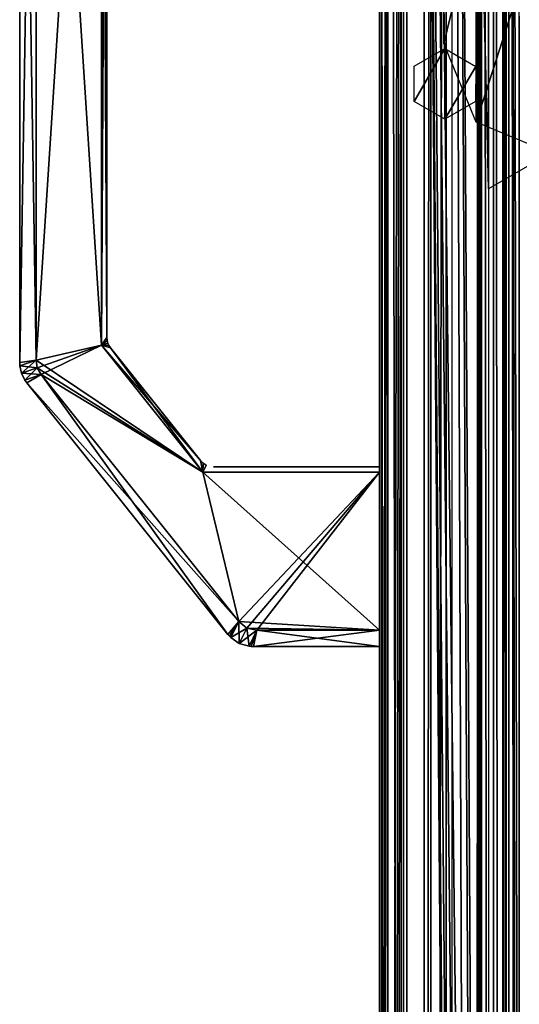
# Model space of a CAD drawing. Header units: millimetres. Extents: x -98 to 98, y -500 to 506.
# Tile 61 of 106: x -98 to -52, y 96 to 186. Entities that reach past the tile are written whole.
import ezdxf

# ---------------------------------------------------------------- set-up
doc = ezdxf.new("R2010")
doc.units = ezdxf.units.MM
doc.header["$LTSCALE"] = 65.185185
for name, color, linetype in [('1', 7, 'CONTINUOUS'), ('10', 7, 'CONTINUOUS'), ('1030', 7, 'CONTINUOUS'), ('1143', 7, 'CONTINUOUS'), ('1144', 7, 'CONTINUOUS'), ('1146', 7, 'CONTINUOUS'), ('1151', 7, 'CONTINUOUS'), ('1222', 7, 'CONTINUOUS'), ('1227', 7, 'CONTINUOUS'), ('1668', 7, 'CONTINUOUS'), ('1716', 7, 'CONTINUOUS'), ('29', 7, 'CONTINUOUS'), ('34', 7, 'CONTINUOUS'), ('451', 7, 'CONTINUOUS'), ('455', 7, 'CONTINUOUS'), ('456', 7, 'CONTINUOUS'), ('566', 7, 'CONTINUOUS'), ('567', 7, 'CONTINUOUS'), ('568', 7, 'CONTINUOUS'), ('569', 7, 'CONTINUOUS'), ('572', 7, 'CONTINUOUS'), ('573', 7, 'CONTINUOUS'), ('574', 7, 'CONTINUOUS'), ('575', 7, 'CONTINUOUS'), ('578', 7, 'CONTINUOUS'), ('579', 7, 'CONTINUOUS'), ('582', 7, 'CONTINUOUS'), ('583', 7, 'CONTINUOUS'), ('584', 7, 'CONTINUOUS'), ('585', 7, 'CONTINUOUS'), ('588', 7, 'CONTINUOUS'), ('589', 7, 'CONTINUOUS'), ('590', 7, 'CONTINUOUS'), ('595', 7, 'CONTINUOUS'), ('596', 7, 'CONTINUOUS'), ('597', 7, 'CONTINUOUS'), ('598', 7, 'CONTINUOUS'), ('603', 7, 'CONTINUOUS'), ('604', 7, 'CONTINUOUS'), ('609', 7, 'CONTINUOUS'), ('610', 7, 'CONTINUOUS'), ('611', 7, 'CONTINUOUS'), ('612', 7, 'CONTINUOUS'), ('614', 7, 'CONTINUOUS'), ('759', 7, 'CONTINUOUS'), ('760', 7, 'CONTINUOUS'), ('8', 7, 'CONTINUOUS'), ('891', 7, 'CONTINUOUS'), ('9', 7, 'CONTINUOUS'), ('989', 7, 'CONTINUOUS')]:
    doc.layers.add(name, color=color, linetype=linetype)

msp = doc.modelspace()

# ---------------------------------------------------------------- linework, layer by layer
at = {"layer": '1', "color": 7, "linetype": 'CONTINUOUS'}
for points in [[(-65, 484.5, -2.5), (-65, 484.5, -72.5), (-65, -484.5, -72.5), (-65, 484.5, -2.5)], [(-65, -484.5, -2.5), (-65, 484.5, -2.5), (-65, -484.5, -72.5), (-65, -484.5, -2.5)]]:
    msp.add_3dface(points, dxfattribs=at)
at = {"layer": '10', "color": 7, "linetype": 'CONTINUOUS'}
for points in [[(18.5, 484.5, -73), (-18.5, 484.5, -73), (-62.5, -484.5, -73), (18.5, 484.5, -73)], [(-62.5, -484.5, -73), (-18.5, 484.5, -73), (-62.5, 484.5, -73), (-62.5, -484.5, -73)], [(55.094, 434.525, -73), (18.5, 484.5, -73), (-62.5, -484.5, -73), (55.094, 434.525, -73)], [(55.094, 349.535, -73), (55.094, 434.525, -73), (-62.5, -484.5, -73), (55.094, 349.535, -73)], [(62.5, 346.145, -73), (55.094, 349.535, -73), (-62.5, -484.5, -73), (62.5, 346.145, -73)], [(28.241, 37.691, -73), (62.5, 346.145, -73), (-62.5, -484.5, -73), (28.241, 37.691, -73)]]:
    msp.add_3dface(points, dxfattribs=at)
at = {"layer": '1030', "color": 7, "linetype": 'CONTINUOUS'}
for points in [[(-53.583, 479.7, -149.513), (-53.583, -479.8, -149.513), (-53.139, -479.8, -150.569), (-53.583, 479.7, -149.513)], [(-53.136, 479.7, -150.573), (-53.583, 479.7, -149.513), (-53.139, -479.8, -150.569), (-53.136, 479.7, -150.573)], [(-53.136, 479.7, -150.573), (-53.139, -479.8, -150.569), (-52.182, -413.8, -151.001), (-53.136, 479.7, -150.573)], [(-52.182, -413.8, -151.001), (-52.181, -213.8, -151.001), (-53.136, 479.7, -150.573), (-52.182, -413.8, -151.001)], [(-52.181, -13.8, -151.001), (-52.181, 186.2, -151.001), (-53.136, 479.7, -150.573), (-52.181, -13.8, -151.001)], [(-52.181, -13.8, -151.001), (-53.136, 479.7, -150.573), (-52.181, -213.8, -151.001), (-52.181, -13.8, -151.001)], [(-52.151, 184.593, -151.005), (-52.181, 186.2, -151.001), (-52.151, -12.193, -151.005), (-52.151, 184.593, -151.005)], [(-52.151, -12.193, -151.005), (-52.181, 186.2, -151.001), (-52.181, -13.8, -151.001), (-52.151, -12.193, -151.005)]]:
    msp.add_3dface(points, dxfattribs=at)
at = {"layer": '1143', "color": 7, "linetype": 'CONTINUOUS'}
for points in [[(-64.809, -476.8, -142.397), (-62.809, -476.8, -142.397), (-62.809, 476.7, -142.397), (-64.809, -476.8, -142.397)], [(-64.809, 476.7, -142.397), (-64.809, -476.8, -142.397), (-62.809, 476.7, -142.397), (-64.809, 476.7, -142.397)]]:
    msp.add_3dface(points, dxfattribs=at)
at = {"layer": '1144', "color": 7, "linetype": 'CONTINUOUS'}
for points in [[(-64.809, 479.7, -145.397), (-64.809, 479.7, -202.57), (-64.809, -479.8, -202.57), (-64.809, 479.7, -145.397)], [(-64.809, 478.821, -143.276), (-64.809, 479.7, -145.397), (-64.809, -479.8, -202.57), (-64.809, 478.821, -143.276)], [(-64.809, 476.7, -142.397), (-64.809, 478.821, -143.276), (-64.809, -479.8, -202.57), (-64.809, 476.7, -142.397)], [(-64.809, -476.8, -142.397), (-64.809, 476.7, -142.397), (-64.809, -479.8, -202.57), (-64.809, -476.8, -142.397)]]:
    msp.add_3dface(points, dxfattribs=at)
at = {"layer": '1146', "color": 7, "linetype": 'CONTINUOUS'}
for points in [[(-64.809, -479.8, -202.57), (-64.809, 479.7, -202.57), (-64.223, 479.7, -203.984), (-64.809, -479.8, -202.57)], [(-64.223, -479.8, -203.984), (-64.809, -479.8, -202.57), (-64.223, 479.7, -203.984), (-64.223, -479.8, -203.984)], [(-62.809, -479.8, -204.57), (-64.223, -479.8, -203.984), (-62.809, 479.7, -204.57), (-62.809, -479.8, -204.57)], [(-62.809, 479.7, -204.57), (-64.223, -479.8, -203.984), (-64.223, 479.7, -203.984), (-62.809, 479.7, -204.57)]]:
    msp.add_3dface(points, dxfattribs=at)
at = {"layer": '1151', "color": 7, "linetype": 'CONTINUOUS'}
for points in [[(-58.35, -495.8, -334.63), (-58.35, 498.1, -334.63), (58.35, -495.8, -334.63), (-58.35, -495.8, -334.63)], [(58.35, -495.8, -334.63), (-58.35, 498.1, -334.63), (53.75, 484, -334.63), (58.35, -495.8, -334.63)]]:
    msp.add_3dface(points, dxfattribs=at)
at = {"layer": '1222', "color": 7, "linetype": 'CONTINUOUS'}
for points in [[(-55, -242.55, -2), (-55, -357.285, -2), (-62.5, 484.5, -2), (-55, -242.55, -2)], [(-62.5, 484.5, -2), (-55, -357.285, -2), (-55, -429.795, -2), (-62.5, 484.5, -2)], [(-55, -170.382, -2), (-55, -242.55, -2), (-62.5, 484.5, -2), (-55, -170.382, -2)], [(-55, 170.382, -2), (-55, -170.382, -2), (-62.5, 484.5, -2), (-55, 170.382, -2)], [(-55, 242.55, -2), (-55, 170.382, -2), (-62.5, 484.5, -2), (-55, 242.55, -2)], [(-62.5, -484.5, -2), (-62.5, 484.5, -2), (-55, -460.015, -2), (-62.5, -484.5, -2)], [(-55, -460.015, -2), (-62.5, 484.5, -2), (-55, -429.795, -2), (-55, -460.015, -2)], [(-24.966, 187.722, -2), (-55, 170.382, -2), (-55, 242.55, -2), (-24.966, 187.722, -2)]]:
    msp.add_3dface(points, dxfattribs=at)
at = {"layer": '1227', "color": 7, "linetype": 'CONTINUOUS'}
for points in [[(-61.812, 181.626, -4), (-59, 183.25, -4), (-61.825, 178.396, -4), (-61.812, 181.626, -4)], [(-61.825, 178.396, -4), (-59, 183.25, -4), (-59, 176.75, -4), (-61.825, 178.396, -4)], [(-59, 176.75, -4), (-59, 183.25, -4), (-56.175, 181.604, -4), (-59, 176.75, -4)], [(-56.188, 178.374, -4), (-59, 176.75, -4), (-56.175, 181.604, -4), (-56.188, 178.374, -4)]]:
    msp.add_3dface(points, dxfattribs=at)
at = {"layer": '1668', "color": 7, "linetype": 'CONTINUOUS'}
for points in [[(-80.234, 144.9, -44.5), (-80.234, 144.9, -28.5), (-65, 144.9, -44.5), (-80.234, 144.9, -44.5)], [(-65, 144.9, -44.5), (-80.234, 144.9, -28.5), (-65, 144.9, -28.5), (-65, 144.9, -44.5)]]:
    msp.add_3dface(points, dxfattribs=at)
at = {"layer": '1716', "color": 7, "linetype": 'CONTINUOUS'}
for points in [[(-48.909, 173.5, -153.98), (-56.12, 176.489, -153.98), (-48.909, 198.9, -153.98), (-48.909, 173.5, -153.98)], [(-48.909, 198.9, -153.98), (-56.12, 176.489, -153.98), (-56.12, 195.911, -153.98), (-48.909, 198.9, -153.98)], [(-56.12, 176.489, -153.98), (-59.109, 183.7, -153.98), (-56.12, 195.911, -153.98), (-56.12, 176.489, -153.98)], [(-56.12, 195.911, -153.98), (-59.109, 183.7, -153.98), (-59.109, 188.7, -153.98), (-56.12, 195.911, -153.98)]]:
    msp.add_3dface(points, dxfattribs=at)
at = {"layer": '29', "color": 7, "linetype": 'CONTINUOUS'}
for points in [[(-65, 484.5, -2.5), (-65, -484.5, -2.5), (-64.268, -484.5, -0.732), (-65, 484.5, -2.5)], [(-65, 484.5, -2.5), (-64.268, -484.5, -0.732), (-64.268, 484.5, -0.732), (-65, 484.5, -2.5)], [(-64.268, -484.5, -0.732), (-62.5, -484.5), (-64.268, 484.5, -0.732), (-64.268, -484.5, -0.732)], [(-64.268, 484.5, -0.732), (-62.5, -484.5), (-62.5, 484.5), (-64.268, 484.5, -0.732)]]:
    msp.add_3dface(points, dxfattribs=at)
at = {"layer": '34', "color": 7, "linetype": 'CONTINUOUS'}
for points in [[(-65, -484.5, -72.5), (-65, 484.5, -72.5), (-64.268, 484.5, -74.268), (-65, -484.5, -72.5)], [(-65, -484.5, -72.5), (-64.268, 484.5, -74.268), (-64.268, -484.5, -74.268), (-65, -484.5, -72.5)], [(-64.268, 484.5, -74.268), (-62.5, 484.5, -75), (-64.268, -484.5, -74.268), (-64.268, 484.5, -74.268)], [(-64.268, -484.5, -74.268), (-62.5, 484.5, -75), (-62.5, -484.5, -75), (-64.268, -484.5, -74.268)]]:
    msp.add_3dface(points, dxfattribs=at)
at = {"layer": '451', "color": 7, "linetype": 'CONTINUOUS'}
for points in [[(-65, -496.2), (-65, -496.2, 2), (-65, 496.2, 2), (-65, -496.2)], [(-65, 496.2), (-65, -496.2), (-65, 496.2, 2), (-65, 496.2)]]:
    msp.add_3dface(points, dxfattribs=at)
at = {"layer": '455', "color": 7, "linetype": 'CONTINUOUS'}
for points in [[(-65, -496.2), (-65, 496.2), (55.094, -434.525), (-65, -496.2)], [(55.094, -434.525), (-65, 496.2), (55.094, -349.535), (55.094, -434.525)], [(55.094, -349.535), (-65, 496.2), (65, -345), (55.094, -349.535)], [(65, -345), (-65, 496.2), (55.094, 349.535), (65, -345)]]:
    msp.add_3dface(points, dxfattribs=at)
at = {"layer": '456', "color": 7, "linetype": 'CONTINUOUS'}
for points in [[(-65, 496.2, 2), (-65, -496.2, 2), (55.094, 434.525, 2), (-65, 496.2, 2)], [(55.094, 434.525, 2), (-65, -496.2, 2), (55.094, 349.535, 2), (55.094, 434.525, 2)], [(55.094, 349.535, 2), (-65, -496.2, 2), (65, 345, 2), (55.094, 349.535, 2)], [(65, 345, 2), (-65, -496.2, 2), (55.094, -349.535, 2), (65, 345, 2)]]:
    msp.add_3dface(points, dxfattribs=at)
at = {"layer": '566', "color": 7, "linetype": 'CONTINUOUS'}
for points in [[(-60.892, 483.7, -335.13), (-60.892, -483.8, -335.13), (-60.892, 483.7, -239.06), (-60.892, 483.7, -335.13)], [(-60.892, 483.7, -239.06), (-60.892, -483.8, -335.13), (-60.892, 479.7, -239.06), (-60.892, 483.7, -239.06)], [(-60.892, -479.8, -205.07), (-60.892, 479.7, -205.07), (-60.892, -479.8, -239.06), (-60.892, -479.8, -205.07)], [(-60.892, -479.8, -239.06), (-60.892, 479.7, -205.07), (-60.892, -483.8, -335.13), (-60.892, -479.8, -239.06)], [(-60.892, -483.8, -335.13), (-60.892, 479.7, -205.07), (-60.892, 479.7, -239.06), (-60.892, -483.8, -335.13)]]:
    msp.add_3dface(points, dxfattribs=at)
at = {"layer": '567', "color": 7, "linetype": 'CONTINUOUS'}
for points in [[(-53.978, -483.214, -337.13), (-58.892, 483.7, -337.13), (-53.392, -481.8, -337.13), (-53.978, -483.214, -337.13)], [(-55.392, -483.8, -337.13), (-58.892, 483.7, -337.13), (-53.978, -483.214, -337.13), (-55.392, -483.8, -337.13)], [(-58.892, 483.7, -337.13), (-53.392, 481.7, -337.13), (-53.392, -481.8, -337.13), (-58.892, 483.7, -337.13)], [(-58.892, -483.8, -337.13), (-58.892, 483.7, -337.13), (-55.392, -483.8, -337.13), (-58.892, -483.8, -337.13)]]:
    msp.add_3dface(points, dxfattribs=at)
at = {"layer": '568', "color": 7, "linetype": 'CONTINUOUS'}
for points in [[(-53.392, -481.8, -337.13), (-53.392, 481.7, -337.13), (-53.392, -481.8, -335.13), (-53.392, -481.8, -337.13)], [(-53.392, 481.7, -337.13), (-53.392, 481.7, -335.13), (-53.392, -481.8, -335.13), (-53.392, 481.7, -337.13)]]:
    msp.add_3dface(points, dxfattribs=at)
at = {"layer": '569', "color": 7, "linetype": 'CONTINUOUS'}
for points in [[(-60.306, -483.8, -336.544), (-60.892, -483.8, -335.13), (-60.306, 483.7, -336.544), (-60.306, -483.8, -336.544)], [(-60.892, -483.8, -335.13), (-60.892, 483.7, -335.13), (-60.306, 483.7, -336.544), (-60.892, -483.8, -335.13)], [(-58.892, 483.7, -337.13), (-60.306, -483.8, -336.544), (-60.306, 483.7, -336.544), (-58.892, 483.7, -337.13)], [(-58.892, -483.8, -337.13), (-60.306, -483.8, -336.544), (-58.892, 483.7, -337.13), (-58.892, -483.8, -337.13)]]:
    msp.add_3dface(points, dxfattribs=at)
at = {"layer": '572', "color": 7, "linetype": 'CONTINUOUS'}
for points in [[(-90.5, 247.369, -28), (-96.5, 248.73, -28), (-96.5, 154.67, -28), (-90.5, 247.369, -28)], [(-90.5, 156.031, -28), (-90.5, 247.369, -28), (-96.5, 154.67, -28), (-90.5, 156.031, -28)], [(-96.382, 153.967, -28), (-90.5, 156.031, -28), (-96.5, 154.67, -28), (-96.382, 153.967, -28)], [(-96.035, 153.345, -28), (-90.5, 156.031, -28), (-96.382, 153.967, -28), (-96.035, 153.345, -28)], [(-81.195, 144.4, -28), (-90.5, 156.031, -28), (-96.035, 153.345, -28), (-81.195, 144.4, -28)], [(-77.916, 130.696, -28), (-81.195, 144.4, -28), (-96.035, 153.345, -28), (-77.916, 130.696, -28)], [(-65, 144.4, -28), (-81.195, 144.4, -28), (-77.916, 130.696, -28), (-65, 144.4, -28)], [(-77.181, 130.103, -28), (-65, 144.4, -28), (-77.916, 130.696, -28), (-77.181, 130.103, -28)], [(-76.26, 129.9, -28), (-65, 144.4, -28), (-77.181, 130.103, -28), (-76.26, 129.9, -28)], [(-65, 129.9, -28), (-65, 144.4, -28), (-76.26, 129.9, -28), (-65, 129.9, -28)]]:
    msp.add_3dface(points, dxfattribs=at)
at = {"layer": '573', "color": 7, "linetype": 'CONTINUOUS'}
for points in [[(-96.5, 154.67, -45), (-96.5, 248.73, -45), (-90.5, 156.031, -45), (-96.5, 154.67, -45)], [(-90.5, 156.031, -45), (-96.5, 248.73, -45), (-90.5, 247.369, -45), (-90.5, 156.031, -45)], [(-81.195, 144.4, -45), (-96.5, 154.67, -45), (-90.5, 156.031, -45), (-81.195, 144.4, -45)], [(-96.382, 153.967, -45), (-96.5, 154.67, -45), (-81.195, 144.4, -45), (-96.382, 153.967, -45)], [(-96.035, 153.345, -45), (-96.382, 153.967, -45), (-81.195, 144.4, -45), (-96.035, 153.345, -45)], [(-77.916, 130.696, -45), (-96.035, 153.345, -45), (-81.195, 144.4, -45), (-77.916, 130.696, -45)], [(-65, 129.9, -45), (-77.916, 130.696, -45), (-81.195, 144.4, -45), (-65, 129.9, -45)], [(-65, 144.4, -45), (-65, 129.9, -45), (-81.195, 144.4, -45), (-65, 144.4, -45)], [(-77.916, 130.696, -45), (-65, 129.9, -45), (-77.181, 130.103, -45), (-77.916, 130.696, -45)], [(-65, 129.9, -45), (-76.26, 129.9, -45), (-77.181, 130.103, -45), (-65, 129.9, -45)]]:
    msp.add_3dface(points, dxfattribs=at)
at = {"layer": '574', "color": 7, "linetype": 'CONTINUOUS'}
for points in [[(-65, 128.4, -29.5), (-76.558, 128.4, -29.5), (-76.558, 128.4, -43.5), (-65, 128.4, -29.5)], [(-65, 128.4, -29.5), (-76.558, 128.4, -43.5), (-65, 128.4, -43.5), (-65, 128.4, -29.5)]]:
    msp.add_3dface(points, dxfattribs=at)
at = {"layer": '575', "color": 7, "linetype": 'CONTINUOUS'}
for points in [[(-98, 154.452, -29.5), (-98, 248.948, -29.5), (-98, 154.452, -43.5), (-98, 154.452, -29.5)], [(-98, 248.948, -29.5), (-98, 248.948, -43.5), (-98, 154.452, -43.5), (-98, 248.948, -29.5)]]:
    msp.add_3dface(points, dxfattribs=at)
at = {"layer": '578', "color": 7, "linetype": 'CONTINUOUS'}
for points in [[(-97.343, 152.578, -29.5), (-97.343, 152.578, -43.5), (-78.901, 129.526, -43.5), (-97.343, 152.578, -29.5)], [(-78.901, 129.526, -29.5), (-97.343, 152.578, -29.5), (-78.901, 129.526, -43.5), (-78.901, 129.526, -29.5)]]:
    msp.add_3dface(points, dxfattribs=at)
at = {"layer": '579', "color": 7, "linetype": 'CONTINUOUS'}
for points in [[(-90, 156.732, -28.5), (-90, 156.732, -44.5), (-90, 246.668, -44.5), (-90, 156.732, -28.5)], [(-90, 156.732, -28.5), (-90, 246.668, -44.5), (-90, 246.668, -28.5), (-90, 156.732, -28.5)]]:
    msp.add_3dface(points, dxfattribs=at)
at = {"layer": '582', "color": 7, "linetype": 'CONTINUOUS'}
for points in [[(-81.405, 145.463, -44.5), (-89.671, 155.795, -44.5), (-89.671, 155.795, -28.5), (-81.405, 145.463, -44.5)], [(-81.405, 145.463, -28.5), (-81.405, 145.463, -44.5), (-89.671, 155.795, -28.5), (-81.405, 145.463, -28.5)]]:
    msp.add_3dface(points, dxfattribs=at)
at = {"layer": '583', "color": 7, "linetype": 'CONTINUOUS'}
for points in [[(-76.764, 128.407, -43.507), (-76.967, 128.428, -43.528), (-76.26, 129.9, -45), (-76.764, 128.407, -43.507)], [(-76.558, 128.4, -43.5), (-76.764, 128.407, -43.507), (-76.26, 129.9, -45), (-76.558, 128.4, -43.5)], [(-65, 128.4, -43.5), (-76.558, 128.4, -43.5), (-65, 129.9, -45), (-65, 128.4, -43.5)], [(-65, 129.9, -45), (-76.558, 128.4, -43.5), (-76.26, 129.9, -45), (-65, 129.9, -45)]]:
    msp.add_3dface(points, dxfattribs=at)
at = {"layer": '584', "color": 7, "linetype": 'CONTINUOUS'}
for points in [[(-97.343, 152.578, -43.5), (-97.52, 152.824, -43.515), (-96.035, 153.345, -45), (-97.343, 152.578, -43.5)], [(-97.343, 152.578, -43.5), (-96.035, 153.345, -45), (-77.916, 130.696, -45), (-97.343, 152.578, -43.5)], [(-78.901, 129.526, -43.5), (-97.343, 152.578, -43.5), (-77.916, 130.696, -45), (-78.901, 129.526, -43.5)], [(-78.623, 129.224, -43.528), (-78.901, 129.526, -43.5), (-77.916, 130.696, -45), (-78.623, 129.224, -43.528)], [(-78.623, 129.224, -43.528), (-78.767, 129.37, -43.507), (-78.901, 129.526, -43.5), (-78.623, 129.224, -43.528)]]:
    msp.add_3dface(points, dxfattribs=at)
at = {"layer": '585', "color": 7, "linetype": 'CONTINUOUS'}
for points in [[(-98, 154.452, -43.5), (-98, 248.948, -43.5), (-96.5, 154.67, -45), (-98, 154.452, -43.5)], [(-96.5, 154.67, -45), (-98, 248.948, -43.5), (-96.5, 248.73, -45), (-96.5, 154.67, -45)], [(-97.985, 154.149, -43.515), (-98, 154.452, -43.5), (-96.5, 154.67, -45), (-97.985, 154.149, -43.515)]]:
    msp.add_3dface(points, dxfattribs=at)
at = {"layer": '588', "color": 7, "linetype": 'CONTINUOUS'}
for points in [[(-76.26, 129.9, -28), (-76.967, 128.428, -29.472), (-76.558, 128.4, -29.5), (-76.26, 129.9, -28)], [(-76.26, 129.9, -28), (-76.558, 128.4, -29.5), (-65, 128.4, -29.5), (-76.26, 129.9, -28)], [(-65, 129.9, -28), (-76.26, 129.9, -28), (-65, 128.4, -29.5), (-65, 129.9, -28)], [(-76.558, 128.4, -29.5), (-76.967, 128.428, -29.472), (-76.764, 128.407, -29.493), (-76.558, 128.4, -29.5)]]:
    msp.add_3dface(points, dxfattribs=at)
at = {"layer": '589', "color": 7, "linetype": 'CONTINUOUS'}
for points in [[(-96.035, 153.345, -28), (-97.52, 152.824, -29.485), (-97.343, 152.578, -29.5), (-96.035, 153.345, -28)], [(-96.035, 153.345, -28), (-97.343, 152.578, -29.5), (-78.901, 129.526, -29.5), (-96.035, 153.345, -28)], [(-77.916, 130.696, -28), (-96.035, 153.345, -28), (-78.901, 129.526, -29.5), (-77.916, 130.696, -28)], [(-78.767, 129.37, -29.493), (-77.916, 130.696, -28), (-78.901, 129.526, -29.5), (-78.767, 129.37, -29.493)], [(-78.623, 129.224, -29.472), (-77.916, 130.696, -28), (-78.767, 129.37, -29.493), (-78.623, 129.224, -29.472)]]:
    msp.add_3dface(points, dxfattribs=at)
at = {"layer": '590', "color": 7, "linetype": 'CONTINUOUS'}
for points in [[(-96.5, 248.73, -28), (-98, 248.948, -29.5), (-98, 154.452, -29.5), (-96.5, 248.73, -28)], [(-96.5, 154.67, -28), (-96.5, 248.73, -28), (-98, 154.452, -29.5), (-96.5, 154.67, -28)], [(-97.985, 154.149, -29.485), (-96.5, 154.67, -28), (-98, 154.452, -29.5), (-97.985, 154.149, -29.485)]]:
    msp.add_3dface(points, dxfattribs=at)
at = {"layer": '595', "color": 7, "linetype": 'CONTINUOUS'}
for points in [[(-90.5, 156.031, -45), (-90.5, 247.369, -45), (-90, 156.732, -44.5), (-90.5, 156.031, -45)], [(-90, 156.732, -44.5), (-90.5, 247.369, -45), (-90, 246.668, -44.5), (-90, 156.732, -44.5)], [(-90.5, 156.031, -45), (-90, 156.732, -44.5), (-89.979, 156.48, -44.479), (-90.5, 156.031, -45)], [(-89.915, 156.236, -44.415), (-90.5, 156.031, -45), (-89.979, 156.48, -44.479), (-89.915, 156.236, -44.415)]]:
    msp.add_3dface(points, dxfattribs=at)
at = {"layer": '596', "color": 7, "linetype": 'CONTINUOUS'}
for points in [[(-89.813, 156.006, -44.479), (-90.5, 156.031, -45), (-89.915, 156.236, -44.415), (-89.813, 156.006, -44.479)], [(-81.195, 144.4, -45), (-90.5, 156.031, -45), (-81.405, 145.463, -44.5), (-81.195, 144.4, -45)], [(-81.405, 145.463, -44.5), (-90.5, 156.031, -45), (-89.671, 155.795, -44.5), (-81.405, 145.463, -44.5)], [(-89.671, 155.795, -44.5), (-90.5, 156.031, -45), (-89.813, 156.006, -44.479), (-89.671, 155.795, -44.5)], [(-81.166, 145.224, -44.462), (-81.195, 144.4, -45), (-81.405, 145.463, -44.5), (-81.166, 145.224, -44.462)], [(-80.884, 145.048, -44.352), (-81.195, 144.4, -45), (-81.166, 145.224, -44.462), (-80.884, 145.048, -44.352)]]:
    msp.add_3dface(points, dxfattribs=at)
at = {"layer": '597', "color": 7, "linetype": 'CONTINUOUS'}
for points in [[(-90.5, 156.031, -28), (-89.813, 156.006, -28.521), (-89.915, 156.236, -28.585), (-90.5, 156.031, -28)], [(-90.5, 156.031, -28), (-81.195, 144.4, -28), (-89.671, 155.795, -28.5), (-90.5, 156.031, -28)], [(-90.5, 156.031, -28), (-89.671, 155.795, -28.5), (-89.813, 156.006, -28.521), (-90.5, 156.031, -28)], [(-81.195, 144.4, -28), (-81.405, 145.463, -28.5), (-89.671, 155.795, -28.5), (-81.195, 144.4, -28)], [(-81.405, 145.463, -28.5), (-81.195, 144.4, -28), (-81.165, 145.224, -28.538), (-81.405, 145.463, -28.5)], [(-81.165, 145.224, -28.538), (-81.195, 144.4, -28), (-80.884, 145.048, -28.648), (-81.165, 145.224, -28.538)]]:
    msp.add_3dface(points, dxfattribs=at)
at = {"layer": '598', "color": 7, "linetype": 'CONTINUOUS'}
for points in [[(-90.5, 247.369, -28), (-90.5, 156.031, -28), (-90, 246.668, -28.5), (-90.5, 247.369, -28)], [(-90.5, 156.031, -28), (-90, 156.732, -28.5), (-90, 246.668, -28.5), (-90.5, 156.031, -28)], [(-90, 156.732, -28.5), (-90.5, 156.031, -28), (-89.979, 156.48, -28.521), (-90, 156.732, -28.5)], [(-90.5, 156.031, -28), (-89.915, 156.236, -28.585), (-89.979, 156.48, -28.521), (-90.5, 156.031, -28)]]:
    msp.add_3dface(points, dxfattribs=at)
at = {"layer": '603', "color": 7, "linetype": 'CONTINUOUS'}
for points in [[(-97.985, 154.149, -29.485), (-98, 154.452, -29.5), (-97.985, 154.149, -43.515), (-97.985, 154.149, -29.485)], [(-98, 154.452, -29.5), (-98, 154.452, -43.5), (-97.985, 154.149, -43.515), (-98, 154.452, -29.5)], [(-97.985, 154.149, -29.485), (-97.985, 154.149, -43.515), (-97.831, 153.459, -43.551), (-97.985, 154.149, -29.485)], [(-97.831, 153.459, -29.449), (-97.985, 154.149, -29.485), (-97.831, 153.459, -43.551), (-97.831, 153.459, -29.449)], [(-97.52, 152.824, -29.485), (-97.831, 153.459, -29.449), (-97.52, 152.824, -43.515), (-97.52, 152.824, -29.485)], [(-97.52, 152.824, -43.515), (-97.831, 153.459, -29.449), (-97.831, 153.459, -43.551), (-97.52, 152.824, -43.515)], [(-97.343, 152.578, -29.5), (-97.52, 152.824, -29.485), (-97.52, 152.824, -43.515), (-97.343, 152.578, -29.5)], [(-97.343, 152.578, -43.5), (-97.343, 152.578, -29.5), (-97.52, 152.824, -43.515), (-97.343, 152.578, -43.5)]]:
    msp.add_3dface(points, dxfattribs=at)
at = {"layer": '604', "color": 7, "linetype": 'CONTINUOUS'}
for points in [[(-78.767, 129.37, -29.493), (-78.901, 129.526, -29.5), (-78.767, 129.37, -43.507), (-78.767, 129.37, -29.493)], [(-78.767, 129.37, -43.507), (-78.901, 129.526, -29.5), (-78.901, 129.526, -43.5), (-78.767, 129.37, -43.507)], [(-78.623, 129.224, -29.472), (-78.767, 129.37, -29.493), (-78.623, 129.224, -43.528), (-78.623, 129.224, -29.472)], [(-78.623, 129.224, -43.528), (-78.767, 129.37, -29.493), (-78.767, 129.37, -43.507), (-78.623, 129.224, -43.528)], [(-77.858, 128.696, -29.408), (-78.623, 129.224, -29.472), (-77.858, 128.696, -43.592), (-77.858, 128.696, -29.408)], [(-77.858, 128.696, -43.592), (-78.623, 129.224, -29.472), (-78.623, 129.224, -43.528), (-77.858, 128.696, -43.592)], [(-76.967, 128.428, -29.472), (-77.858, 128.696, -29.408), (-76.967, 128.428, -43.528), (-76.967, 128.428, -29.472)], [(-76.967, 128.428, -43.528), (-77.858, 128.696, -29.408), (-77.858, 128.696, -43.592), (-76.967, 128.428, -43.528)], [(-76.764, 128.407, -29.493), (-76.967, 128.428, -29.472), (-76.764, 128.407, -43.507), (-76.764, 128.407, -29.493)], [(-76.967, 128.428, -29.472), (-76.967, 128.428, -43.528), (-76.764, 128.407, -43.507), (-76.967, 128.428, -29.472)], [(-76.558, 128.4, -29.5), (-76.764, 128.407, -29.493), (-76.558, 128.4, -43.5), (-76.558, 128.4, -29.5)], [(-76.558, 128.4, -43.5), (-76.764, 128.407, -29.493), (-76.764, 128.407, -43.507), (-76.558, 128.4, -43.5)]]:
    msp.add_3dface(points, dxfattribs=at)
at = {"layer": '609', "color": 7, "linetype": 'CONTINUOUS'}
for points in [[(-97.985, 154.149, -43.515), (-96.5, 154.67, -45), (-96.382, 153.967, -45), (-97.985, 154.149, -43.515)], [(-97.831, 153.459, -43.551), (-97.985, 154.149, -43.515), (-96.382, 153.967, -45), (-97.831, 153.459, -43.551)], [(-97.831, 153.459, -43.551), (-96.382, 153.967, -45), (-96.035, 153.345, -45), (-97.831, 153.459, -43.551)], [(-97.52, 152.824, -43.515), (-97.831, 153.459, -43.551), (-96.035, 153.345, -45), (-97.52, 152.824, -43.515)]]:
    msp.add_3dface(points, dxfattribs=at)
at = {"layer": '610', "color": 7, "linetype": 'CONTINUOUS'}
for points in [[(-96.5, 154.67, -28), (-97.985, 154.149, -29.485), (-97.831, 153.459, -29.449), (-96.5, 154.67, -28)], [(-96.382, 153.967, -28), (-96.5, 154.67, -28), (-97.831, 153.459, -29.449), (-96.382, 153.967, -28)], [(-96.382, 153.967, -28), (-97.831, 153.459, -29.449), (-97.52, 152.824, -29.485), (-96.382, 153.967, -28)], [(-96.035, 153.345, -28), (-96.382, 153.967, -28), (-97.52, 152.824, -29.485), (-96.035, 153.345, -28)]]:
    msp.add_3dface(points, dxfattribs=at)
at = {"layer": '611', "color": 7, "linetype": 'CONTINUOUS'}
for points in [[(-78.623, 129.224, -43.528), (-77.916, 130.696, -45), (-77.181, 130.103, -45), (-78.623, 129.224, -43.528)], [(-77.858, 128.696, -43.592), (-78.623, 129.224, -43.528), (-77.181, 130.103, -45), (-77.858, 128.696, -43.592)], [(-76.26, 129.9, -45), (-77.858, 128.696, -43.592), (-77.181, 130.103, -45), (-76.26, 129.9, -45)], [(-76.967, 128.428, -43.528), (-77.858, 128.696, -43.592), (-76.26, 129.9, -45), (-76.967, 128.428, -43.528)]]:
    msp.add_3dface(points, dxfattribs=at)
at = {"layer": '612', "color": 7, "linetype": 'CONTINUOUS'}
for points in [[(-77.916, 130.696, -28), (-78.623, 129.224, -29.472), (-77.858, 128.696, -29.408), (-77.916, 130.696, -28)], [(-77.181, 130.103, -28), (-77.916, 130.696, -28), (-77.858, 128.696, -29.408), (-77.181, 130.103, -28)], [(-76.967, 128.428, -29.472), (-77.181, 130.103, -28), (-77.858, 128.696, -29.408), (-76.967, 128.428, -29.472)], [(-76.26, 129.9, -28), (-77.181, 130.103, -28), (-76.967, 128.428, -29.472), (-76.26, 129.9, -28)]]:
    msp.add_3dface(points, dxfattribs=at)
at = {"layer": '614', "color": 7, "linetype": 'CONTINUOUS'}
for points in [[(-90, 156.732, -44.5), (-90, 156.732, -28.5), (-89.979, 156.48, -28.521), (-90, 156.732, -44.5)], [(-89.979, 156.48, -44.479), (-90, 156.732, -44.5), (-89.979, 156.48, -28.521), (-89.979, 156.48, -44.479)], [(-89.915, 156.236, -44.415), (-89.979, 156.48, -44.479), (-89.915, 156.236, -28.585), (-89.915, 156.236, -44.415)], [(-89.915, 156.236, -28.585), (-89.979, 156.48, -44.479), (-89.979, 156.48, -28.521), (-89.915, 156.236, -28.585)], [(-89.813, 156.006, -44.479), (-89.915, 156.236, -44.415), (-89.813, 156.006, -28.521), (-89.813, 156.006, -44.479)], [(-89.813, 156.006, -28.521), (-89.915, 156.236, -44.415), (-89.915, 156.236, -28.585), (-89.813, 156.006, -28.521)], [(-89.671, 155.795, -44.5), (-89.813, 156.006, -44.479), (-89.671, 155.795, -28.5), (-89.671, 155.795, -44.5)], [(-89.671, 155.795, -28.5), (-89.813, 156.006, -44.479), (-89.813, 156.006, -28.521), (-89.671, 155.795, -28.5)]]:
    msp.add_3dface(points, dxfattribs=at)
at = {"layer": '759', "color": 7, "linetype": 'CONTINUOUS'}
for points in [[(-55.981, 479.7, -127.53), (-55.981, -479.8, -127.53), (-55.813, -479.8, -127.046), (-55.981, 479.7, -127.53)], [(-55.813, 479.7, -127.046), (-55.981, 479.7, -127.53), (-55.813, -479.8, -127.046), (-55.813, 479.7, -127.046)], [(-55.645, -479.8, -126.564), (-55.645, 479.7, -126.564), (-55.813, 479.7, -127.046), (-55.645, -479.8, -126.564)], [(-55.645, -479.8, -126.564), (-55.813, 479.7, -127.046), (-55.813, -479.8, -127.046), (-55.645, -479.8, -126.564)]]:
    msp.add_3dface(points, dxfattribs=at)
at = {"layer": '760', "color": 7, "linetype": 'CONTINUOUS'}
for points in [[(-55.981, -479.8, -127.53), (-55.981, 479.7, -127.53), (-56.058, -479.8, -149.51), (-55.981, -479.8, -127.53)], [(-56.058, -479.8, -149.51), (-55.981, 479.7, -127.53), (-56.058, -414.869, -149.487), (-56.058, -479.8, -149.51)], [(-56.058, -414.869, -149.487), (-55.981, 479.7, -127.53), (-56.058, -412.731, -149.487), (-56.058, -414.869, -149.487)], [(-56.058, -412.731, -149.487), (-55.981, 479.7, -127.53), (-56.058, -214.869, -149.487), (-56.058, -412.731, -149.487)], [(-56.058, -214.869, -149.487), (-55.981, 479.7, -127.53), (-56.058, -212.731, -149.487), (-56.058, -214.869, -149.487)], [(-56.058, -212.731, -149.487), (-55.981, 479.7, -127.53), (-56.058, -14.869, -149.487), (-56.058, -212.731, -149.487)], [(-56.058, -14.869, -149.487), (-55.981, 479.7, -127.53), (-56.058, -12.731, -149.487), (-56.058, -14.869, -149.487)], [(-56.058, -12.731, -149.487), (-55.981, 479.7, -127.53), (-56.058, 185.131, -149.487), (-56.058, -12.731, -149.487)], [(-56.058, 185.131, -149.487), (-55.981, 479.7, -127.53), (-56.058, 187.269, -149.487), (-56.058, 185.131, -149.487)]]:
    msp.add_3dface(points, dxfattribs=at)
at = {"layer": '8', "color": 7, "linetype": 'CONTINUOUS'}
for points in [[(-63, -484.5, -72.5), (-63, 484.5, -72.5), (-63, -484.5, -2.5), (-63, -484.5, -72.5)], [(-63, -484.5, -2.5), (-63, 484.5, -72.5), (-63, 484.5, -2.5), (-63, -484.5, -2.5)]]:
    msp.add_3dface(points, dxfattribs=at)
at = {"layer": '891', "color": 7, "linetype": 'CONTINUOUS'}
for points in [[(-53.583, -479.8, -149.513), (-53.583, 479.7, -149.513), (-53.701, -479.8, -126.89), (-53.583, -479.8, -149.513)], [(-53.583, 479.7, -149.513), (-53.701, 479.7, -126.89), (-53.701, -479.8, -126.89), (-53.583, 479.7, -149.513)]]:
    msp.add_3dface(points, dxfattribs=at)
at = {"layer": '9', "color": 7, "linetype": 'CONTINUOUS'}
for points in [[(-62.5, -484.5, -75), (-62.5, 484.5, -75), (-20, -484.5, -75), (-62.5, -484.5, -75)], [(-20, -484.5, -75), (-62.5, 484.5, -75), (-20, -481, -75), (-20, -484.5, -75)], [(-20, -481, -75), (-62.5, 484.5, -75), (-8, -481, -75), (-20, -481, -75)], [(-8, -481, -75), (-62.5, 484.5, -75), (8, -481, -75), (-8, -481, -75)], [(8, -481, -75), (-62.5, 484.5, -75), (20, -481, -75), (8, -481, -75)], [(20, -481, -75), (-62.5, 484.5, -75), (55.094, -434.525, -75), (20, -481, -75)], [(55.094, -434.525, -75), (-62.5, 484.5, -75), (55.094, -349.535, -75), (55.094, -434.525, -75)], [(55.094, -349.535, -75), (-62.5, 484.5, -75), (62.5, -346.145, -75), (55.094, -349.535, -75)], [(62.5, -346.145, -75), (-62.5, 484.5, -75), (28.241, -37.691, -75), (62.5, -346.145, -75)], [(28.241, -37.691, -75), (-62.5, 484.5, -75), (28.241, 37.725, -75), (28.241, -37.691, -75)], [(28.241, 37.725, -75), (-62.5, 484.5, -75), (28.394, 38.257, -75), (28.241, 37.725, -75)], [(28.394, 38.257, -75), (-62.5, 484.5, -75), (28.828, 38.636, -75), (28.394, 38.257, -75)], [(28.828, 38.636, -75), (-62.5, 484.5, -75), (62.5, 55.285, -75), (28.828, 38.636, -75)], [(62.5, 55.285, -75), (-62.5, 484.5, -75), (55.094, 349.535, -75), (62.5, 55.285, -75)]]:
    msp.add_3dface(points, dxfattribs=at)
at = {"layer": '989', "color": 7, "linetype": 'CONTINUOUS'}
for points in [[(-55.645, -479.8, -126.564), (-54.535, -479.8, -125.909), (-55.645, 479.7, -126.564), (-55.645, -479.8, -126.564)], [(-55.645, 479.7, -126.564), (-54.535, -479.8, -125.909), (-54.535, 479.7, -125.909), (-55.645, 479.7, -126.564)], [(-53.701, -479.8, -126.89), (-53.701, 479.7, -126.89), (-54.535, 479.7, -125.909), (-53.701, -479.8, -126.89)], [(-54.535, -479.8, -125.909), (-53.701, -479.8, -126.89), (-54.535, 479.7, -125.909), (-54.535, -479.8, -125.909)]]:
    msp.add_3dface(points, dxfattribs=at)

doc.saveas('drawing.dxf')
